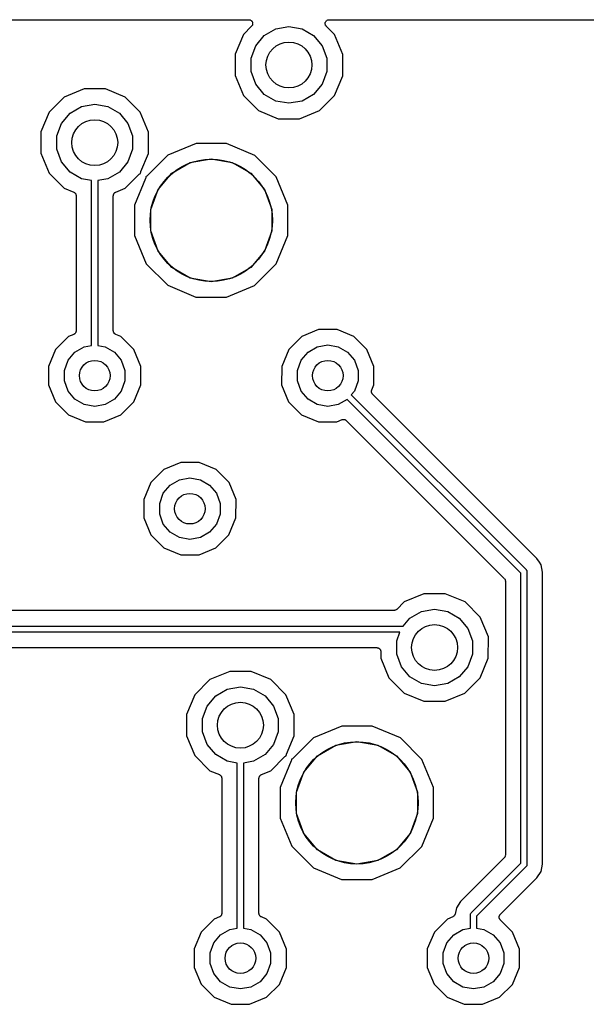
# Model space of a CAD drawing. Extents: x 88 to 361, y -189 to -115.
# Tile 9 of 36: x 132 to 150, y -149 to -117. Entities that reach past the tile are written whole.
import ezdxf

# ---------------------------------------------------------------- set-up
doc = ezdxf.new("R2010")
doc.units = 0
doc.header["$MEASUREMENT"] = 0
doc.layers.add('BLACK', color=7, linetype='CONTINUOUS')

msp = doc.modelspace()

# ---------------------------------------------------------------- linework, layer by layer
at = {"layer": 'Black'}
for p, q in [((122.914, -117.264), (139.341, -117.264)), ((139.431, -117.481), (139.163, -117.748)), ((139.341, -117.264), (139.357, -117.267)), ((139.357, -117.267), (139.374, -117.269)), ((139.374, -117.269), (139.379, -117.271)), ((139.379, -117.271), (139.384, -117.272)), ((139.384, -117.272), (139.399, -117.28)), ((139.399, -117.28), (139.414, -117.287)), ((139.414, -117.287), (139.418, -117.291)), ((139.418, -117.291), (139.423, -117.294)), ((139.423, -117.294), (139.433, -117.307)), ((139.44, -117.467), (139.431, -117.481)), ((139.433, -117.307), (139.445, -117.318)), ((139.451, -117.455), (139.44, -117.467)), ((139.445, -117.318), (139.447, -117.324)), ((139.447, -117.324), (139.451, -117.328)), ((139.451, -117.328), (139.457, -117.343)), ((139.453, -117.45), (139.451, -117.455)), ((139.456, -117.445), (139.453, -117.45)), ((139.46, -117.429), (139.456, -117.445)), ((139.457, -117.343), (139.464, -117.358)), ((139.466, -117.413), (139.46, -117.429)), ((139.464, -117.358), (139.464, -117.364)), ((139.464, -117.364), (139.466, -117.369)), ((139.466, -117.369), (139.466, -117.386)), ((139.466, -117.386), (139.467, -117.402)), ((139.467, -117.402), (139.466, -117.408)), ((139.466, -117.408), (139.466, -117.413)), ((140.223, -117.566), (140.653, -117.491)), ((140.653, -117.491), (141.082, -117.566)), ((141.838, -117.402), (141.839, -117.386)), ((141.839, -117.408), (141.838, -117.402)), ((141.839, -117.369), (141.841, -117.364)), ((141.839, -117.386), (141.839, -117.369)), ((141.839, -117.413), (141.839, -117.408)), ((141.845, -117.429), (141.839, -117.413)), ((141.841, -117.358), (141.848, -117.343)), ((141.841, -117.364), (141.841, -117.358)), ((141.849, -117.445), (141.845, -117.429)), ((141.848, -117.343), (141.854, -117.328)), ((141.852, -117.449), (141.849, -117.445)), ((141.854, -117.455), (141.852, -117.449)), ((141.854, -117.328), (141.858, -117.323)), ((141.865, -117.467), (141.854, -117.455)), ((141.858, -117.323), (141.86, -117.318)), ((141.86, -117.318), (141.872, -117.307)), ((141.874, -117.481), (141.865, -117.467)), ((141.872, -117.307), (141.882, -117.294)), ((142.143, -117.751), (141.874, -117.481)), ((141.882, -117.294), (141.887, -117.291)), ((141.887, -117.291), (141.891, -117.287)), ((141.891, -117.287), (141.906, -117.28)), ((141.906, -117.28), (141.921, -117.272)), ((141.921, -117.272), (141.926, -117.271)), ((141.926, -117.271), (141.931, -117.269)), ((141.931, -117.269), (141.948, -117.267)), ((141.948, -117.267), (141.964, -117.264)), ((141.964, -117.264), (158.391, -117.264)), ((139.163, -117.748), (138.895, -118.394)), ((139.566, -118.118), (139.846, -117.784)), ((139.846, -117.784), (140.223, -117.566)), ((141.082, -117.566), (141.459, -117.784)), ((141.459, -117.784), (141.739, -118.118)), ((142.41, -118.397), (142.143, -117.751)), ((139.417, -118.527), (139.566, -118.118)), ((141.739, -118.118), (141.888, -118.527)), ((138.895, -118.394), (138.895, -119.093)), ((142.41, -119.096), (142.41, -118.397)), ((139.417, -118.963), (139.417, -118.527)), ((141.888, -118.527), (141.888, -118.963)), ((138.895, -119.093), (139.162, -119.739)), ((139.566, -119.372), (139.417, -118.963)), ((141.888, -118.963), (141.739, -119.372)), ((142.142, -119.742), (142.41, -119.096)), ((139.846, -119.706), (139.566, -119.372)), ((141.739, -119.372), (141.459, -119.706)), ((133.954, -119.527), (133.308, -119.794)), ((134.654, -119.528), (133.954, -119.527)), ((135.299, -119.796), (134.654, -119.528)), ((139.162, -119.739), (139.656, -120.234)), ((140.223, -119.924), (139.846, -119.706)), ((141.459, -119.706), (141.082, -119.924)), ((141.647, -120.236), (142.142, -119.742)), ((133.308, -119.794), (132.813, -120.288)), ((133.873, -120.106), (134.302, -120.031)), ((134.302, -120.031), (134.732, -120.106)), ((135.793, -120.291), (135.299, -119.796)), ((140.653, -119.999), (140.223, -119.924)), ((141.082, -119.924), (140.653, -119.999)), ((132.813, -120.288), (132.545, -120.934)), ((133.216, -120.658), (133.496, -120.324)), ((133.496, -120.324), (133.873, -120.106)), ((134.732, -120.106), (135.109, -120.324)), ((135.109, -120.324), (135.389, -120.658)), ((136.06, -120.937), (135.793, -120.291)), ((139.656, -120.234), (140.301, -120.502)), ((141.001, -120.503), (141.647, -120.236)), ((133.067, -121.067), (133.216, -120.658)), ((135.389, -120.658), (135.538, -121.067)), ((140.301, -120.502), (141.001, -120.503)), ((132.545, -120.934), (132.545, -121.633)), ((133.067, -121.503), (133.067, -121.067)), ((135.538, -121.067), (135.538, -121.503)), ((136.06, -121.636), (136.06, -120.937)), ((137.616, -121.317), (136.694, -121.698)), ((138.614, -121.317), (137.616, -121.317)), ((139.535, -121.7), (138.614, -121.317)), ((132.545, -121.633), (132.812, -122.279)), ((133.216, -121.912), (133.067, -121.503)), ((135.538, -121.503), (135.389, -121.912)), ((135.812, -122.232), (136.06, -121.636)), ((136.694, -121.698), (136.019, -122.371)), ((139.583, -121.748), (139.535, -121.7)), ((133.496, -122.246), (133.216, -121.912)), ((135.389, -121.912), (135.109, -122.246)), ((136.822, -122.287), (137.426, -121.938)), ((137.426, -121.938), (138.112, -121.817)), ((138.112, -121.817), (138.799, -121.938)), ((138.799, -121.938), (139.403, -122.287)), ((140.24, -122.406), (139.583, -121.748)), ((132.812, -122.279), (133.306, -122.774)), ((133.873, -122.464), (133.496, -122.246)), ((135.109, -122.246), (134.732, -122.464)), ((135.297, -122.776), (135.76, -122.314)), ((135.76, -122.314), (135.776, -122.303)), ((135.776, -122.303), (135.791, -122.291)), ((135.791, -122.291), (135.794, -122.29)), ((135.794, -122.29), (135.796, -122.289)), ((135.796, -122.289), (135.804, -122.286)), ((135.803, -122.27), (135.808, -122.251)), ((135.803, -122.272), (135.803, -122.27)), ((135.803, -122.275), (135.803, -122.272)), ((135.804, -122.286), (135.803, -122.275)), ((135.808, -122.251), (135.812, -122.232)), ((136.374, -122.821), (136.822, -122.287)), ((139.403, -122.287), (139.851, -122.821)), ((134.202, -122.522), (133.873, -122.464)), ((134.202, -127.919), (134.202, -122.522)), ((134.732, -122.464), (134.403, -122.522)), ((134.403, -122.522), (134.403, -127.919)), ((135.967, -122.452), (135.605, -123.324)), ((135.971, -122.434), (135.967, -122.452)), ((135.976, -122.415), (135.971, -122.434)), ((135.983, -122.396), (135.975, -122.398)), ((135.975, -122.398), (135.976, -122.409)), ((135.976, -122.409), (135.976, -122.412)), ((135.976, -122.412), (135.976, -122.415)), ((135.986, -122.394), (135.983, -122.396)), ((135.988, -122.393), (135.986, -122.394)), ((136.004, -122.382), (135.988, -122.393)), ((136.019, -122.371), (136.004, -122.382)), ((140.621, -123.328), (140.24, -122.406)), ((133.306, -122.774), (133.616, -122.903)), ((133.616, -122.903), (133.623, -122.908)), ((133.623, -122.908), (133.631, -122.911)), ((133.631, -122.911), (133.642, -122.919)), ((133.642, -122.919), (133.653, -122.927)), ((133.653, -122.927), (133.658, -122.934)), ((133.658, -122.934), (133.665, -122.939)), ((133.665, -122.939), (133.672, -122.951)), ((133.672, -122.951), (133.68, -122.962)), ((133.68, -122.962), (133.683, -122.97)), ((133.683, -122.97), (133.687, -122.977)), ((133.687, -122.977), (133.689, -122.991)), ((133.689, -122.991), (133.693, -123.004)), ((134.912, -123.004), (134.916, -122.991)), ((134.916, -122.991), (134.918, -122.977)), ((134.918, -122.977), (134.922, -122.97)), ((134.922, -122.97), (134.925, -122.962)), ((134.925, -122.962), (134.933, -122.951)), ((134.933, -122.951), (134.94, -122.939)), ((134.94, -122.939), (134.947, -122.933)), ((134.947, -122.933), (134.952, -122.927)), ((134.952, -122.927), (134.963, -122.919)), ((134.963, -122.919), (134.974, -122.911)), ((134.974, -122.911), (134.982, -122.908)), ((134.982, -122.908), (134.989, -122.903)), ((134.989, -122.903), (135.297, -122.776)), ((136.135, -123.476), (136.374, -122.821)), ((139.851, -122.821), (140.09, -123.476)), ((133.693, -123.004), (133.693, -123.012)), ((133.693, -123.012), (133.695, -123.021)), ((133.695, -123.021), (133.695, -127.44)), ((134.91, -123.021), (134.912, -123.012)), ((134.91, -127.44), (134.91, -123.021)), ((134.912, -123.012), (134.912, -123.004)), ((135.605, -123.324), (135.604, -124.322)), ((136.135, -124.174), (136.135, -123.476)), ((140.09, -123.476), (140.09, -124.174)), ((140.62, -124.326), (140.621, -123.328)), ((136.374, -124.829), (136.135, -124.174)), ((140.09, -124.174), (139.851, -124.829)), ((135.604, -124.322), (135.985, -125.244)), ((140.237, -125.248), (140.62, -124.326)), ((136.822, -125.363), (136.374, -124.829)), ((139.851, -124.829), (139.403, -125.363)), ((135.985, -125.244), (136.69, -125.95)), ((139.531, -125.952), (140.237, -125.248)), ((137.426, -125.712), (136.822, -125.363)), ((139.403, -125.363), (138.799, -125.712)), ((138.112, -125.833), (137.426, -125.712)), ((138.799, -125.712), (138.112, -125.833)), ((136.69, -125.95), (137.611, -126.333)), ((138.609, -126.333), (139.531, -125.952)), ((137.611, -126.333), (138.609, -126.333)), ((133.68, -127.498), (133.672, -127.509)), ((133.683, -127.49), (133.68, -127.498)), ((133.687, -127.483), (133.683, -127.49)), ((133.689, -127.469), (133.687, -127.483)), ((133.693, -127.456), (133.689, -127.469)), ((133.695, -127.44), (133.693, -127.448)), ((133.693, -127.448), (133.693, -127.456)), ((134.912, -127.448), (134.91, -127.44)), ((134.912, -127.456), (134.912, -127.448)), ((134.916, -127.47), (134.912, -127.456)), ((134.918, -127.483), (134.916, -127.47)), ((134.922, -127.49), (134.918, -127.483)), ((134.925, -127.498), (134.922, -127.49)), ((134.933, -127.509), (134.925, -127.498)), ((141.624, -127.397), (141.069, -127.626)), ((142.224, -127.397), (141.624, -127.397)), ((142.778, -127.627), (142.224, -127.397)), ((133.449, -127.626), (133.025, -128.05)), ((133.616, -127.557), (133.449, -127.626)), ((133.623, -127.552), (133.616, -127.557)), ((133.631, -127.55), (133.623, -127.552)), ((133.642, -127.541), (133.631, -127.55)), ((133.653, -127.533), (133.642, -127.541)), ((133.658, -127.527), (133.653, -127.533)), ((133.665, -127.521), (133.658, -127.527)), ((133.672, -127.509), (133.665, -127.521)), ((134.94, -127.521), (134.933, -127.509)), ((134.947, -127.527), (134.94, -127.521)), ((134.952, -127.533), (134.947, -127.527)), ((134.963, -127.541), (134.952, -127.533)), ((134.974, -127.55), (134.963, -127.541)), ((134.982, -127.553), (134.974, -127.55)), ((134.989, -127.557), (134.982, -127.553)), ((135.158, -127.627), (134.989, -127.557)), ((135.582, -128.052), (135.158, -127.627)), ((141.069, -127.626), (140.645, -128.05)), ((143.202, -128.052), (142.778, -127.627)), ((133.025, -128.05), (132.795, -128.604)), ((133.433, -128.403), (133.657, -128.136)), ((133.657, -128.136), (133.959, -127.962)), ((133.959, -127.962), (134.202, -127.919)), ((134.403, -127.919), (134.646, -127.962)), ((134.646, -127.962), (134.948, -128.136)), ((134.948, -128.136), (135.172, -128.403)), ((135.811, -128.606), (135.582, -128.052)), ((140.645, -128.05), (140.415, -128.604)), ((141.053, -128.403), (141.277, -128.136)), ((141.277, -128.136), (141.579, -127.962)), ((141.579, -127.962), (141.922, -127.901)), ((141.922, -127.901), (142.266, -127.962)), ((142.266, -127.962), (142.568, -128.136)), ((142.568, -128.136), (142.792, -128.403)), ((143.431, -128.606), (143.202, -128.052)), ((133.314, -128.731), (133.433, -128.403)), ((135.172, -128.403), (135.291, -128.731)), ((140.934, -128.731), (141.053, -128.403)), ((142.792, -128.403), (142.911, -128.731)), ((132.795, -128.604), (132.794, -129.204)), ((133.314, -129.079), (133.314, -128.731)), ((135.291, -128.731), (135.291, -129.079)), ((135.81, -129.206), (135.811, -128.606)), ((140.415, -128.604), (140.414, -129.204)), ((140.934, -129.079), (140.934, -128.731)), ((142.911, -128.731), (142.911, -129.079)), ((143.43, -129.206), (143.431, -128.606)), ((133.433, -129.407), (133.314, -129.079)), ((135.291, -129.079), (135.172, -129.407)), ((141.053, -129.407), (140.934, -129.079)), ((142.911, -129.079), (142.792, -129.407)), ((132.794, -129.204), (133.023, -129.758)), ((133.657, -129.674), (133.433, -129.407)), ((135.172, -129.407), (134.948, -129.674)), ((135.58, -129.76), (135.81, -129.206)), ((140.414, -129.204), (140.643, -129.758)), ((141.277, -129.674), (141.053, -129.407)), ((142.792, -129.407), (142.689, -129.53)), ((143.352, -129.416), (143.355, -129.402)), ((143.353, -129.424), (143.352, -129.416)), ((143.352, -129.433), (143.353, -129.424)), ((143.355, -129.446), (143.352, -129.433)), ((143.355, -129.402), (143.356, -129.389)), ((143.356, -129.389), (143.359, -129.381)), ((143.359, -129.381), (143.361, -129.373)), ((143.361, -129.373), (143.43, -129.206)), ((133.023, -129.758), (133.447, -130.183)), ((133.959, -129.848), (133.657, -129.674)), ((134.948, -129.674), (134.646, -129.848)), ((135.156, -130.184), (135.58, -129.76)), ((140.643, -129.758), (141.067, -130.183)), ((141.579, -129.848), (141.277, -129.674)), ((142.557, -129.68), (142.266, -129.848)), ((148.236, -135.36), (142.557, -129.68)), ((142.689, -129.53), (148.407, -135.248)), ((143.357, -129.46), (143.355, -129.446)), ((143.361, -129.467), (143.357, -129.46)), ((143.363, -129.475), (143.361, -129.467)), ((143.371, -129.486), (143.363, -129.475)), ((143.378, -129.499), (143.371, -129.486)), ((143.384, -129.504), (143.378, -129.499)), ((143.389, -129.511), (143.384, -129.504)), ((148.757, -134.88), (143.389, -129.511)), ((134.302, -129.909), (133.959, -129.848)), ((134.646, -129.848), (134.302, -129.909)), ((141.922, -129.909), (141.579, -129.848)), ((142.266, -129.848), (141.922, -129.909)), ((133.447, -130.183), (134.001, -130.413)), ((134.601, -130.413), (135.156, -130.184)), ((141.067, -130.183), (141.621, -130.413)), ((142.221, -130.413), (142.39, -130.343)), ((142.39, -130.343), (142.398, -130.342)), ((142.398, -130.342), (142.406, -130.338)), ((142.406, -130.338), (142.42, -130.337)), ((142.42, -130.337), (142.433, -130.334)), ((142.433, -130.334), (142.442, -130.335)), ((142.442, -130.335), (142.45, -130.334)), ((142.45, -130.334), (142.463, -130.338)), ((142.463, -130.338), (142.477, -130.34)), ((142.477, -130.34), (142.484, -130.343)), ((142.484, -130.343), (142.492, -130.346)), ((142.492, -130.346), (142.504, -130.354)), ((142.504, -130.354), (142.516, -130.36)), ((142.516, -130.36), (142.522, -130.366)), ((142.522, -130.366), (142.529, -130.371)), ((142.529, -130.371), (147.691, -135.533)), ((134.001, -130.413), (134.601, -130.413)), ((141.621, -130.413), (142.221, -130.413)), ((136.561, -131.976), (136.137, -132.4)), ((137.115, -131.747), (136.561, -131.976)), ((137.715, -131.748), (137.115, -131.747)), ((138.269, -131.978), (137.715, -131.748)), ((138.693, -132.402), (138.269, -131.978)), ((136.769, -132.486), (137.071, -132.312)), ((137.071, -132.312), (137.414, -132.251)), ((137.414, -132.251), (137.757, -132.312)), ((137.757, -132.312), (138.059, -132.486)), ((136.137, -132.4), (135.907, -132.954)), ((136.545, -132.753), (136.769, -132.486)), ((138.059, -132.486), (138.283, -132.753)), ((138.922, -132.956), (138.693, -132.402)), ((135.907, -132.954), (135.906, -133.553)), ((136.426, -133.081), (136.545, -132.753)), ((138.283, -132.753), (138.402, -133.081)), ((138.921, -133.556), (138.922, -132.956)), ((136.426, -133.429), (136.426, -133.081)), ((138.402, -133.081), (138.402, -133.429)), ((135.906, -133.553), (136.135, -134.108)), ((136.545, -133.756), (136.426, -133.429)), ((138.402, -133.429), (138.283, -133.756)), ((138.691, -134.11), (138.921, -133.556)), ((136.769, -134.023), (136.545, -133.756)), ((138.283, -133.756), (138.059, -134.023)), ((136.135, -134.108), (136.559, -134.532)), ((137.071, -134.198), (136.769, -134.023)), ((137.414, -134.258), (137.071, -134.198)), ((137.757, -134.198), (137.414, -134.258)), ((138.059, -134.023), (137.757, -134.198)), ((138.267, -134.533), (138.691, -134.11)), ((136.559, -134.532), (137.113, -134.762)), ((137.713, -134.763), (138.267, -134.533)), ((137.113, -134.762), (137.713, -134.763)), ((148.84, -135.003), (148.757, -134.88)), ((148.895, -135.087), (148.84, -135.003)), ((148.944, -135.331), (148.895, -135.087)), ((147.691, -135.533), (147.694, -135.538)), ((147.694, -135.538), (147.698, -135.541)), ((147.698, -135.541), (147.707, -135.556)), ((147.707, -135.556), (147.716, -135.569)), ((148.236, -144.848), (148.236, -135.36)), ((148.407, -135.248), (148.409, -135.251)), ((148.409, -135.251), (148.413, -135.254)), ((148.413, -135.254), (148.419, -135.266)), ((148.419, -135.266), (148.427, -135.276)), ((148.427, -135.276), (148.428, -135.28)), ((148.428, -135.28), (148.43, -135.284)), ((148.43, -135.284), (148.432, -135.297)), ((148.432, -135.297), (148.436, -135.31)), ((148.436, -135.31), (148.435, -135.314)), ((148.435, -135.314), (148.436, -135.319)), ((148.436, -135.319), (148.436, -144.89)), ((148.944, -144.877), (148.944, -135.331)), ((147.716, -135.569), (147.718, -135.575)), ((147.718, -135.575), (147.72, -135.58)), ((147.72, -135.58), (147.723, -135.596)), ((147.723, -135.596), (147.728, -135.612)), ((147.728, -135.612), (147.727, -135.617)), ((147.727, -135.617), (147.728, -135.623)), ((147.728, -135.623), (147.728, -144.585)), ((145.067, -136.037), (144.421, -136.304)), ((145.766, -136.038), (145.067, -136.037)), ((146.412, -136.306), (145.766, -136.038)), ((144.421, -136.304), (144.178, -136.547)), ((146.906, -136.801), (146.412, -136.306)), ((144.088, -136.584), (127.692, -136.584)), ((144.093, -136.583), (144.088, -136.584)), ((144.099, -136.583), (144.093, -136.583)), ((144.115, -136.579), (144.099, -136.583)), ((144.131, -136.576), (144.115, -136.579)), ((144.136, -136.573), (144.131, -136.576)), ((144.141, -136.572), (144.136, -136.573)), ((144.155, -136.562), (144.141, -136.572)), ((144.17, -136.554), (144.155, -136.562)), ((144.173, -136.55), (144.17, -136.554)), ((144.178, -136.547), (144.173, -136.55)), ((144.392, -137.092), (144.609, -136.834)), ((144.609, -136.834), (144.986, -136.616)), ((144.986, -136.616), (145.415, -136.541)), ((145.415, -136.541), (145.844, -136.616)), ((145.844, -136.616), (146.221, -136.834)), ((146.221, -136.834), (146.501, -137.168)), ((147.173, -137.447), (146.906, -136.801)), ((127.388, -137.092), (144.392, -137.092)), ((144.283, -137.292), (127.497, -137.292)), ((144.18, -137.577), (144.283, -137.292)), ((146.501, -137.168), (146.65, -137.577)), ((147.172, -138.146), (147.173, -137.447)), ((128.25, -137.8), (143.53, -137.8)), ((143.53, -137.8), (143.541, -137.802)), ((143.541, -137.802), (143.552, -137.802)), ((143.552, -137.802), (143.563, -137.805)), ((143.563, -137.805), (143.574, -137.807)), ((143.574, -137.807), (143.583, -137.813)), ((144.18, -138.013), (144.18, -137.577)), ((146.65, -137.577), (146.65, -138.013)), ((143.583, -137.813), (143.594, -137.817)), ((143.594, -137.817), (143.602, -137.824)), ((143.602, -137.824), (143.612, -137.829)), ((143.612, -137.829), (143.619, -137.838)), ((143.619, -137.838), (143.628, -137.845)), ((143.628, -137.845), (143.633, -137.855)), ((143.633, -137.855), (143.64, -137.863)), ((143.64, -137.863), (143.644, -137.874)), ((143.644, -137.874), (143.65, -137.883)), ((143.65, -137.883), (143.651, -137.894)), ((143.651, -137.894), (143.655, -137.905)), ((143.655, -137.905), (143.655, -137.916)), ((143.655, -137.916), (143.657, -137.927)), ((143.657, -137.927), (143.657, -138.143)), ((144.329, -138.422), (144.18, -138.013)), ((146.65, -138.013), (146.501, -138.422)), ((143.657, -138.143), (143.924, -138.789)), ((144.609, -138.756), (144.329, -138.422)), ((146.501, -138.422), (146.221, -138.756)), ((146.904, -138.792), (147.172, -138.146)), ((138.717, -138.577), (138.071, -138.844)), ((139.416, -138.578), (138.717, -138.577)), ((140.062, -138.846), (139.416, -138.578)), ((144.986, -138.974), (144.609, -138.756)), ((146.221, -138.756), (145.844, -138.974)), ((138.071, -138.844), (137.576, -139.338)), ((138.636, -139.156), (139.065, -139.081)), ((139.065, -139.081), (139.494, -139.156)), ((140.556, -139.341), (140.062, -138.846)), ((143.924, -138.789), (144.418, -139.284)), ((145.415, -139.049), (144.986, -138.974)), ((145.844, -138.974), (145.415, -139.049)), ((146.409, -139.286), (146.904, -138.792)), ((137.576, -139.338), (137.308, -139.984)), ((137.979, -139.708), (138.259, -139.374)), ((138.259, -139.374), (138.636, -139.156)), ((139.494, -139.156), (139.871, -139.374)), ((139.871, -139.374), (140.151, -139.708)), ((140.823, -139.987), (140.556, -139.341)), ((144.418, -139.284), (145.064, -139.552)), ((145.763, -139.553), (146.409, -139.286)), ((137.83, -140.117), (137.979, -139.708)), ((140.151, -139.708), (140.3, -140.117)), ((145.064, -139.552), (145.763, -139.553)), ((137.308, -139.984), (137.307, -140.683)), ((140.822, -140.686), (140.823, -139.987)), ((137.83, -140.553), (137.83, -140.117)), ((140.3, -140.117), (140.3, -140.553)), ((142.378, -140.367), (141.456, -140.748)), ((143.376, -140.367), (142.378, -140.367)), ((144.298, -140.75), (143.376, -140.367)), ((137.307, -140.683), (137.574, -141.329)), ((137.979, -140.962), (137.83, -140.553)), ((140.3, -140.553), (140.151, -140.962)), ((140.575, -141.282), (140.822, -140.686)), ((138.259, -141.296), (137.979, -140.962)), ((140.151, -140.962), (139.871, -141.296)), ((141.456, -140.748), (140.782, -141.421)), ((141.585, -141.337), (142.188, -140.988)), ((142.188, -140.988), (142.875, -140.867)), ((142.875, -140.867), (143.562, -140.988)), ((143.562, -140.988), (144.165, -141.337)), ((145.002, -141.456), (144.298, -140.75)), ((137.574, -141.329), (138.068, -141.824)), ((138.636, -141.514), (138.259, -141.296)), ((139.871, -141.296), (139.494, -141.514)), ((140.522, -141.364), (140.538, -141.353)), ((140.538, -141.353), (140.554, -141.341)), ((140.554, -141.341), (140.556, -141.34)), ((140.556, -141.34), (140.558, -141.339)), ((140.558, -141.339), (140.567, -141.336)), ((140.565, -141.325), (140.566, -141.322)), ((140.567, -141.336), (140.565, -141.325)), ((140.566, -141.32), (140.571, -141.301)), ((140.566, -141.322), (140.566, -141.32)), ((140.571, -141.301), (140.575, -141.282)), ((141.136, -141.871), (141.585, -141.337)), ((144.165, -141.337), (144.614, -141.871)), ((138.965, -141.572), (138.636, -141.514)), ((138.965, -146.969), (138.965, -141.572)), ((139.494, -141.514), (139.165, -141.572)), ((139.165, -141.572), (139.165, -146.969)), ((140.059, -141.826), (140.522, -141.364)), ((140.729, -141.502), (140.367, -142.374)), ((140.734, -141.484), (140.729, -141.502)), ((140.739, -141.465), (140.734, -141.484)), ((140.746, -141.446), (140.737, -141.448)), ((140.737, -141.448), (140.739, -141.459)), ((140.739, -141.459), (140.738, -141.462)), ((140.738, -141.462), (140.739, -141.465)), ((140.748, -141.444), (140.746, -141.446)), ((140.751, -141.443), (140.748, -141.444)), ((140.766, -141.432), (140.751, -141.443)), ((140.782, -141.421), (140.766, -141.432)), ((145.383, -142.378), (145.002, -141.456)), ((138.068, -141.824), (138.379, -141.953)), ((138.379, -141.953), (138.386, -141.958)), ((138.386, -141.958), (138.393, -141.961)), ((138.393, -141.961), (138.404, -141.969)), ((138.404, -141.969), (138.416, -141.977)), ((138.416, -141.977), (138.421, -141.984)), ((138.421, -141.984), (138.427, -141.989)), ((138.427, -141.989), (138.434, -142.001)), ((139.696, -142.001), (139.703, -141.989)), ((139.703, -141.989), (139.709, -141.983)), ((139.709, -141.983), (139.714, -141.977)), ((139.714, -141.977), (139.726, -141.969)), ((139.726, -141.969), (139.737, -141.961)), ((139.737, -141.961), (139.744, -141.958)), ((139.744, -141.958), (139.752, -141.953)), ((139.752, -141.953), (140.059, -141.826)), ((140.898, -142.526), (141.136, -141.871)), ((144.614, -141.871), (144.852, -142.526)), ((138.434, -142.001), (138.443, -142.012)), ((138.443, -142.012), (138.445, -142.02)), ((138.445, -142.02), (138.449, -142.027)), ((138.449, -142.027), (138.452, -142.041)), ((138.452, -142.041), (138.456, -142.054)), ((138.456, -142.054), (138.456, -142.062)), ((138.456, -142.062), (138.457, -142.071)), ((138.457, -142.071), (138.457, -146.49)), ((139.673, -142.071), (139.674, -142.062)), ((139.673, -146.49), (139.673, -142.071)), ((139.674, -142.054), (139.678, -142.041)), ((139.674, -142.062), (139.674, -142.054)), ((139.678, -142.041), (139.681, -142.027)), ((139.681, -142.027), (139.685, -142.02)), ((139.685, -142.02), (139.687, -142.012)), ((139.687, -142.012), (139.696, -142.001)), ((140.367, -142.374), (140.367, -143.372)), ((140.898, -143.224), (140.898, -142.526)), ((144.852, -142.526), (144.852, -143.224)), ((145.383, -143.376), (145.383, -142.378)), ((141.136, -143.879), (140.898, -143.224)), ((144.852, -143.224), (144.614, -143.879)), ((140.367, -143.372), (140.748, -144.294)), ((145, -144.298), (145.383, -143.376)), ((141.585, -144.413), (141.136, -143.879)), ((144.614, -143.879), (144.165, -144.413)), ((140.748, -144.294), (141.452, -145)), ((142.188, -144.762), (141.585, -144.413)), ((144.165, -144.413), (143.562, -144.762)), ((144.294, -145.002), (145, -144.298)), ((142.875, -144.883), (142.188, -144.762)), ((143.562, -144.762), (142.875, -144.883)), ((147.691, -144.675), (146.264, -146.102)), ((146.614, -146.47), (148.236, -144.848)), ((147.694, -144.671), (147.691, -144.675)), ((147.698, -144.667), (147.694, -144.671)), ((147.707, -144.653), (147.698, -144.667)), ((147.716, -144.639), (147.707, -144.653)), ((147.718, -144.634), (147.716, -144.639)), ((147.72, -144.629), (147.718, -144.634)), ((147.723, -144.612), (147.72, -144.629)), ((147.728, -144.596), (147.723, -144.612)), ((147.728, -144.585), (147.727, -144.591)), ((147.727, -144.591), (147.728, -144.596)), ((148.436, -144.89), (148.435, -144.894)), ((148.435, -144.894), (148.436, -144.899)), ((148.895, -145.122), (148.944, -144.877)), ((141.452, -145), (142.374, -145.383)), ((143.372, -145.383), (144.294, -145.002)), ((148.407, -144.96), (146.785, -146.582)), ((148.409, -144.957), (148.407, -144.96)), ((148.413, -144.954), (148.409, -144.957)), ((148.419, -144.943), (148.413, -144.954)), ((148.427, -144.932), (148.419, -144.943)), ((148.428, -144.928), (148.427, -144.932)), ((148.43, -144.924), (148.428, -144.928)), ((148.432, -144.911), (148.43, -144.924)), ((148.436, -144.899), (148.432, -144.911)), ((148.757, -145.329), (148.895, -145.122)), ((142.374, -145.383), (143.372, -145.383)), ((147.564, -146.522), (148.757, -145.329)), ((146.264, -146.102), (146.126, -146.309)), ((138.457, -146.49), (138.456, -146.498)), ((138.456, -146.498), (138.456, -146.506)), ((139.674, -146.498), (139.673, -146.49)), ((139.674, -146.506), (139.674, -146.498)), ((146.126, -146.309), (146.086, -146.51)), ((146.591, -146.507), (146.593, -146.503)), ((146.593, -146.503), (146.594, -146.499)), ((146.594, -146.499), (146.602, -146.488)), ((146.602, -146.488), (146.608, -146.477)), ((146.608, -146.477), (146.612, -146.474)), ((146.612, -146.474), (146.614, -146.47)), ((138.212, -146.676), (137.787, -147.1)), ((138.378, -146.607), (138.212, -146.676)), ((138.386, -146.602), (138.378, -146.607)), ((138.393, -146.6), (138.386, -146.602)), ((138.404, -146.591), (138.393, -146.6)), ((138.416, -146.583), (138.404, -146.591)), ((138.421, -146.577), (138.416, -146.583)), ((138.427, -146.571), (138.421, -146.577)), ((138.434, -146.559), (138.427, -146.571)), ((138.443, -146.548), (138.434, -146.559)), ((138.445, -146.54), (138.443, -146.548)), ((138.449, -146.533), (138.445, -146.54)), ((138.452, -146.519), (138.449, -146.533)), ((138.456, -146.506), (138.452, -146.519)), ((139.678, -146.52), (139.674, -146.506)), ((139.681, -146.533), (139.678, -146.52)), ((139.685, -146.54), (139.681, -146.533)), ((139.687, -146.548), (139.685, -146.54)), ((139.696, -146.559), (139.687, -146.548)), ((139.703, -146.571), (139.696, -146.559)), ((139.709, -146.577), (139.703, -146.571)), ((139.714, -146.583), (139.709, -146.577)), ((139.726, -146.591), (139.714, -146.583)), ((139.737, -146.6), (139.726, -146.591)), ((139.744, -146.603), (139.737, -146.6)), ((139.751, -146.607), (139.744, -146.603)), ((139.92, -146.677), (139.751, -146.607)), ((140.344, -147.102), (139.92, -146.677)), ((145.832, -146.676), (145.407, -147.1)), ((146.01, -146.602), (145.832, -146.676)), ((146.025, -146.593), (146.01, -146.602)), ((146.041, -146.584), (146.025, -146.593)), ((146.043, -146.581), (146.041, -146.584)), ((146.047, -146.579), (146.043, -146.581)), ((146.058, -146.564), (146.047, -146.579)), ((146.07, -146.551), (146.058, -146.564)), ((146.071, -146.547), (146.07, -146.551)), ((146.074, -146.544), (146.071, -146.547)), ((146.079, -146.527), (146.074, -146.544)), ((146.086, -146.51), (146.079, -146.527)), ((146.585, -146.532), (146.589, -146.519)), ((146.586, -146.536), (146.585, -146.532)), ((146.585, -146.541), (146.586, -146.536)), ((146.585, -146.969), (146.585, -146.541)), ((146.589, -146.519), (146.591, -146.507)), ((146.785, -146.582), (146.785, -146.969)), ((147.527, -146.6), (147.53, -146.589)), ((147.528, -146.611), (147.527, -146.6)), ((147.527, -146.622), (147.528, -146.611)), ((147.53, -146.633), (147.527, -146.622)), ((147.53, -146.589), (147.531, -146.578)), ((147.531, -146.644), (147.53, -146.633)), ((147.531, -146.578), (147.536, -146.568)), ((147.536, -146.654), (147.531, -146.644)), ((147.536, -146.568), (147.539, -146.558)), ((147.539, -146.665), (147.536, -146.654)), ((147.539, -146.558), (147.545, -146.549)), ((147.545, -146.674), (147.539, -146.665)), ((147.545, -146.549), (147.55, -146.538)), ((147.55, -146.684), (147.545, -146.674)), ((147.55, -146.538), (147.558, -146.531)), ((147.558, -146.692), (147.55, -146.684)), ((147.558, -146.531), (147.564, -146.522)), ((147.564, -146.701), (147.558, -146.692)), ((147.964, -147.102), (147.564, -146.701)), ((137.787, -147.1), (137.557, -147.654)), ((138.42, -147.186), (138.722, -147.012)), ((138.722, -147.012), (138.965, -146.969)), ((139.165, -146.969), (139.408, -147.012)), ((139.408, -147.012), (139.71, -147.186)), ((140.573, -147.656), (140.344, -147.102)), ((145.407, -147.1), (145.177, -147.654)), ((146.04, -147.186), (146.342, -147.012)), ((146.342, -147.012), (146.585, -146.969)), ((146.785, -146.969), (147.028, -147.012)), ((147.028, -147.012), (147.33, -147.186)), ((148.193, -147.656), (147.964, -147.102)), ((138.076, -147.781), (138.196, -147.453)), ((138.196, -147.453), (138.42, -147.186)), ((139.71, -147.186), (139.934, -147.453)), ((139.934, -147.453), (140.054, -147.781)), ((145.696, -147.781), (145.816, -147.453)), ((145.816, -147.453), (146.04, -147.186)), ((147.33, -147.186), (147.554, -147.453)), ((147.554, -147.453), (147.674, -147.781)), ((137.557, -147.654), (137.557, -148.254)), ((138.076, -148.129), (138.076, -147.781)), ((140.054, -147.781), (140.054, -148.129)), ((140.573, -148.256), (140.573, -147.656)), ((145.177, -147.654), (145.177, -148.254)), ((145.696, -148.129), (145.696, -147.781)), ((147.674, -147.781), (147.674, -148.129)), ((148.193, -148.256), (148.193, -147.656)), ((137.557, -148.254), (137.786, -148.808)), ((138.196, -148.457), (138.076, -148.129)), ((140.054, -148.129), (139.934, -148.457)), ((140.343, -148.81), (140.573, -148.256)), ((145.177, -148.254), (145.406, -148.808)), ((145.816, -148.457), (145.696, -148.129)), ((147.674, -148.129), (147.554, -148.457)), ((147.963, -148.81), (148.193, -148.256)), ((138.42, -148.724), (138.196, -148.457)), ((138.722, -148.898), (138.42, -148.724)), ((139.71, -148.724), (139.408, -148.898)), ((139.934, -148.457), (139.71, -148.724)), ((146.04, -148.724), (145.816, -148.457)), ((146.342, -148.898), (146.04, -148.724)), ((147.33, -148.724), (147.028, -148.898)), ((147.554, -148.457), (147.33, -148.724)), ((137.786, -148.808), (138.21, -149.233)), ((139.065, -148.959), (138.722, -148.898)), ((139.408, -148.898), (139.065, -148.959)), ((139.918, -149.234), (140.343, -148.81)), ((145.406, -148.808), (145.83, -149.233)), ((146.685, -148.959), (146.342, -148.898)), ((147.028, -148.898), (146.685, -148.959)), ((147.538, -149.234), (147.963, -148.81)), ((138.21, -149.233), (138.764, -149.463)), ((139.364, -149.463), (139.918, -149.234)), ((145.83, -149.233), (146.384, -149.463)), ((146.984, -149.463), (147.538, -149.234)), ((138.764, -149.463), (139.364, -149.463)), ((146.384, -149.463), (146.984, -149.463))]:
    msp.add_line(p, q, dxfattribs=at)
for centre, radius in [((140.653, -118.745), 0.7506), ((134.302, -121.285), 0.7506), ((138.112, -123.825), 2), ((134.302, -128.905), 0.5), ((141.922, -128.905), 0.5), ((137.414, -133.255), 0.5004), ((145.415, -137.795), 0.7506), ((139.065, -140.335), 0.7506), ((142.875, -142.875), 2), ((139.065, -147.955), 0.5), ((146.685, -147.955), 0.5)]:
    msp.add_circle(centre, radius, dxfattribs=at)

doc.saveas('drawing.dxf')
